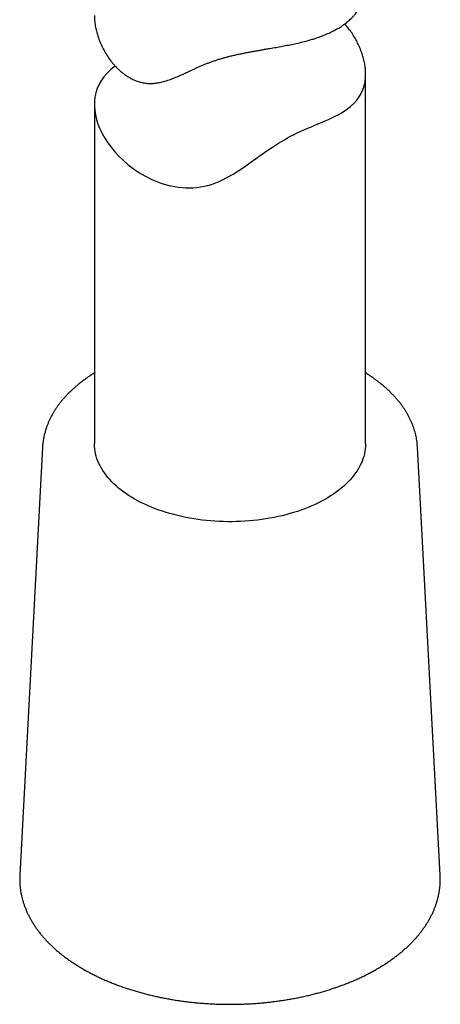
# Model space of a CAD drawing. Header units: millimetres. Extents: x 8 to 958, y 12 to 1032.
# Tile 4 of 27: x 900 to 924, y 143 to 198. Entities that reach past the tile are written whole.
import ezdxf

# ---------------------------------------------------------------- set-up
doc = ezdxf.new("R2010")
doc.units = ezdxf.units.MM

msp = doc.modelspace()

# ---------------------------------------------------------------- linework, layer by layer
at = {"color": 7, "linetype": 'Continuous', "lineweight": 30}
for p, q in [((919.56, 174.111), (919.56, 194.527)), ((904.56, 192.841), (904.56, 174.111)), ((901.694, 173.904), (900.438, 150.246)), ((923.682, 150.246), (922.426, 173.904)), ((922.426, 173.901), (922.426, 173.904)), ((923.682, 150.246), (923.682, 150.239))]:
    msp.add_line(p, q, dxfattribs=at)
at = {"color": 7, "linetype": 'Continuous', "lineweight": 30, "flags": 128}
for points in [[(905.715, 194.973), (905.655, 194.931), (905.444, 194.756), (905.253, 194.569), (905.083, 194.37), (904.935, 194.159), (904.813, 193.942), (904.72, 193.729), (904.646, 193.501), (904.594, 193.266), (904.566, 193.021), (904.561, 192.769), (904.579, 192.517), (904.617, 192.273), (904.678, 192.019), (904.76, 191.762), (904.865, 191.503), (904.991, 191.242), (905.135, 190.987), (905.298, 190.736), (905.486, 190.481), (905.694, 190.23), (905.922, 189.983), (906.171, 189.744), (906.432, 189.519), (906.714, 189.303), (907.022, 189.094), (907.348, 188.9), (907.693, 188.725), (907.872, 188.645), (908.055, 188.571), (908.238, 188.504), (908.424, 188.444), (908.615, 188.39), (908.809, 188.344), (909.006, 188.306), (909.205, 188.276), (909.408, 188.254), (909.612, 188.242), (909.818, 188.239), (910.024, 188.246), (910.226, 188.263), (910.427, 188.29), (910.629, 188.326), (910.828, 188.373), (911.028, 188.43), (911.224, 188.496), (911.419, 188.573), (911.61, 188.658), (911.929, 188.821), (912.241, 189.002), (912.549, 189.197), (912.855, 189.403), (913.16, 189.617), (913.467, 189.837), (913.778, 190.058), (914.094, 190.281), (914.411, 190.495), (914.573, 190.6), (914.736, 190.703), (914.902, 190.804), (915.07, 190.902), (915.24, 190.997), (915.411, 191.088), (915.577, 191.173), (915.743, 191.253), (915.909, 191.332), (916.074, 191.406), (916.238, 191.479), (916.399, 191.549), (916.558, 191.617), (916.715, 191.683), (916.924, 191.771), (917.126, 191.856), (917.323, 191.941), (917.512, 192.025), (917.695, 192.11), (917.871, 192.196), (918.04, 192.284), (918.2, 192.374), (918.341, 192.459), (918.474, 192.547), (918.601, 192.638), (918.721, 192.733), (918.91, 192.905), (919.077, 193.091), (919.207, 193.271), (919.317, 193.46), (919.407, 193.661), (919.477, 193.874), (919.526, 194.099), (919.526, 194.099)], [(919.56, 174.111), (919.559, 174.073), (919.554, 173.937), (919.54, 173.8), (919.52, 173.664), (919.492, 173.528), (919.456, 173.393), (919.413, 173.259), (919.363, 173.125), (919.305, 172.992), (919.24, 172.861), (919.169, 172.731), (919.089, 172.602), (919.003, 172.475), (918.911, 172.349), (918.811, 172.225), (918.704, 172.103), (918.591, 171.983), (918.472, 171.865), (918.345, 171.749), (918.213, 171.636), (918.075, 171.525), (917.93, 171.416), (917.78, 171.311), (917.624, 171.208), (917.463, 171.108), (917.296, 171.011), (917.124, 170.917), (916.946, 170.826), (916.764, 170.739), (916.578, 170.655), (916.386, 170.574), (916.191, 170.497), (915.991, 170.424), (915.788, 170.354), (915.58, 170.288), (915.369, 170.226), (915.155, 170.167), (914.938, 170.113), (914.718, 170.062), (914.495, 170.016), (914.27, 169.974), (914.043, 169.935), (913.813, 169.901), (913.582, 169.871), (913.35, 169.846), (913.116, 169.824), (912.881, 169.807), (912.645, 169.794), (912.409, 169.786), (912.172, 169.782), (911.935, 169.782), (911.699, 169.786), (911.462, 169.795), (911.227, 169.808), (910.992, 169.825), (910.758, 169.847), (910.526, 169.873), (910.295, 169.903), (910.065, 169.937), (909.838, 169.976), (909.613, 170.018), (909.39, 170.065), (909.171, 170.115), (908.953, 170.17), (908.74, 170.229), (908.529, 170.291), (908.322, 170.357), (908.118, 170.427), (907.919, 170.501), (907.724, 170.578), (907.533, 170.659), (907.346, 170.743), (907.164, 170.831), (906.987, 170.922), (906.815, 171.016), (906.649, 171.113), (906.487, 171.213), (906.332, 171.316), (906.182, 171.422), (906.038, 171.53), (905.9, 171.641), (905.768, 171.755), (905.642, 171.87), (905.523, 171.989), (905.41, 172.109), (905.304, 172.231), (905.204, 172.355), (905.112, 172.481), (905.026, 172.608), (904.947, 172.737), (904.876, 172.867), (904.811, 172.999), (904.754, 173.132), (904.704, 173.265), (904.662, 173.4), (904.626, 173.535), (904.599, 173.671), (904.578, 173.807), (904.565, 173.943), (904.56, 174.08), (904.56, 174.111)]]:
    msp.add_lwpolyline(points, dxfattribs=at)
at = {"color": 7, "linetype": 'Continuous', "lineweight": 30}
for points, knots in [([(904.561, 197.768), (904.56, 197.76), (904.557, 197.67), (904.571, 197.479), (904.605, 197.196), (904.666, 196.914), (904.742, 196.649), (904.832, 196.393), (904.943, 196.13), (905.083, 195.852), (905.25, 195.567), (905.443, 195.291), (905.621, 195.073), (905.772, 194.91), (905.896, 194.786), (906.027, 194.669), (906.167, 194.555), (906.318, 194.446), (906.493, 194.335), (906.696, 194.227), (906.889, 194.147), (907.053, 194.094), (907.182, 194.061), (907.316, 194.035), (907.485, 194.014), (907.693, 194.007), (907.938, 194.024), (908.198, 194.067), (908.475, 194.137), (908.769, 194.234), (909.066, 194.351), (909.358, 194.477), (909.645, 194.609), (909.939, 194.746), (910.251, 194.889), (910.527, 195.01), (910.764, 195.107), (910.941, 195.176), (911.118, 195.24), (911.299, 195.301), (911.491, 195.361), (911.692, 195.42), (911.897, 195.476), (912.112, 195.531), (912.336, 195.584), (912.555, 195.632), (912.761, 195.675), (912.96, 195.715), (913.166, 195.754), (913.379, 195.793), (913.591, 195.831), (913.81, 195.869), (914.033, 195.907), (914.303, 195.954), (914.611, 196.007), (914.958, 196.07), (915.301, 196.135), (915.647, 196.207), (915.991, 196.285), (916.292, 196.362), (916.548, 196.435), (916.753, 196.498), (916.945, 196.562), (917.123, 196.626), (917.296, 196.693), (917.507, 196.782), (917.748, 196.896), (918.007, 197.036), (918.245, 197.185), (918.464, 197.344), (918.668, 197.515), (918.827, 197.672), (918.948, 197.809), (919.037, 197.921), (919.12, 198.036), (919.213, 198.181), (919.308, 198.356), (919.4, 198.568), (919.472, 198.791), (919.526, 199.033), (919.556, 199.264), (919.557, 199.421), (919.557, 199.485)], [0, 0, 0, 0, 0.001534, 0.01753, 0.035602, 0.053745, 0.068468, 0.083226, 0.099414, 0.115646, 0.133917, 0.152252, 0.16888, 0.177992, 0.187105, 0.196266, 0.205427, 0.215424, 0.225443, 0.238007, 0.251798, 0.258743, 0.265688, 0.273277, 0.280885, 0.293441, 0.307231, 0.321096, 0.336192, 0.353102, 0.370056, 0.385735, 0.401431, 0.417223, 0.433036, 0.450322, 0.459002, 0.467681, 0.475702, 0.483736, 0.492564, 0.501392, 0.510293, 0.519195, 0.528927, 0.538683, 0.546692, 0.554713, 0.563519, 0.572324, 0.581186, 0.590048, 0.599711, 0.609389, 0.624371, 0.639403, 0.654913, 0.67047, 0.687059, 0.703698, 0.714803, 0.725922, 0.735707, 0.745491, 0.755314, 0.765138, 0.782268, 0.799451, 0.81576, 0.832115, 0.849005, 0.865949, 0.87552, 0.88509, 0.894701, 0.904312, 0.920099, 0.935932, 0.952281, 0.968681, 0.987204, 1, 1, 1, 1]), ([(919.526, 194.099), (919.536, 194.175), (919.557, 194.33), (919.563, 194.576), (919.548, 194.833), (919.51, 195.098), (919.451, 195.369), (919.371, 195.639), (919.272, 195.909), (919.153, 196.18), (919.013, 196.451), (918.853, 196.719), (918.672, 196.979), (918.52, 197.174), (918.426, 197.278), (918.404, 197.304)], [0, 0, 0, 0, 0.078935, 0.160267, 0.241897, 0.324275, 0.406939, 0.488174, 0.566991, 0.648089, 0.729415, 0.81132, 0.893456, 0.974093, 1, 1, 1, 1]), ([(904.56, 178.003), (904.552, 177.998), (904.482, 177.955), (904.355, 177.872), (904.179, 177.754), (904.008, 177.632), (903.843, 177.507), (903.683, 177.38), (903.528, 177.251), (903.379, 177.118), (903.236, 176.984), (903.098, 176.847), (902.967, 176.708), (902.841, 176.566), (902.721, 176.423), (902.608, 176.278), (902.501, 176.131), (902.401, 175.982), (902.307, 175.832), (902.219, 175.681), (902.138, 175.528), (902.064, 175.374), (901.996, 175.219), (901.935, 175.063), (901.881, 174.906), (901.833, 174.749), (901.792, 174.591), (901.762, 174.45), (901.746, 174.363), (901.74, 174.328)], [0, 0, 0, 0, 0.005114, 0.044467, 0.083821, 0.123172, 0.162516, 0.201848, 0.241162, 0.280453, 0.319714, 0.358938, 0.398116, 0.43724, 0.476302, 0.515292, 0.554202, 0.593023, 0.631748, 0.670368, 0.708879, 0.747277, 0.785557, 0.823721, 0.86177, 0.899707, 0.937539, 0.975274, 1, 1, 1, 1]), ([(922.425, 173.9), (922.425, 173.915), (922.422, 173.983), (922.41, 174.104), (922.391, 174.262), (922.364, 174.42), (922.33, 174.578), (922.29, 174.735), (922.244, 174.892), (922.19, 175.047), (922.13, 175.202), (922.064, 175.356), (921.991, 175.509), (921.911, 175.661), (921.825, 175.812), (921.732, 175.961), (921.633, 176.109), (921.528, 176.255), (921.416, 176.4), (921.298, 176.543), (921.174, 176.684), (921.044, 176.823), (920.908, 176.96), (920.767, 177.094), (920.619, 177.226), (920.466, 177.356), (920.307, 177.484), (920.143, 177.608), (919.974, 177.731), (919.799, 177.85), (919.661, 177.94), (919.58, 177.99), (919.56, 178.003)], [0, 0, 0, 0, 0.009507, 0.043514, 0.077541, 0.111601, 0.14571, 0.17988, 0.214123, 0.248448, 0.282865, 0.317379, 0.351993, 0.386711, 0.421533, 0.456455, 0.491476, 0.526591, 0.561793, 0.597076, 0.632433, 0.667856, 0.703337, 0.738869, 0.774444, 0.810056, 0.845697, 0.881361, 0.917044, 0.952739, 0.988443, 1, 1, 1, 1]), ([(901.74, 174.328), (901.736, 174.298), (901.722, 174.216), (901.707, 174.08), (901.696, 173.969), (901.694, 173.911), (901.694, 173.906)], [0, 0, 0, 0, 0.212181, 0.589136, 0.96565, 1, 1, 1, 1]), ([(900.438, 150.244), (900.437, 150.227), (900.433, 150.154), (900.431, 150.025), (900.434, 149.857), (900.444, 149.689), (900.461, 149.522), (900.484, 149.355), (900.514, 149.188), (900.55, 149.022), (900.594, 148.857), (900.643, 148.692), (900.7, 148.528), (900.763, 148.364), (900.833, 148.202), (900.909, 148.04), (900.992, 147.88), (901.081, 147.721), (901.177, 147.563), (901.279, 147.406), (901.387, 147.251), (901.502, 147.098), (901.623, 146.946), (901.75, 146.797), (901.883, 146.649), (902.023, 146.503), (902.168, 146.359), (902.319, 146.218), (902.475, 146.079), (902.638, 145.942), (902.805, 145.808), (902.979, 145.676), (903.157, 145.547), (903.341, 145.42), (903.529, 145.297), (903.722, 145.176), (903.921, 145.058), (904.124, 144.943), (904.331, 144.832), (904.543, 144.723), (904.759, 144.617), (904.979, 144.515), (905.203, 144.416), (905.431, 144.32), (905.663, 144.228), (905.899, 144.138), (906.138, 144.053), (906.38, 143.97), (906.625, 143.892), (906.874, 143.817), (907.125, 143.745), (907.379, 143.677), (907.636, 143.613), (907.896, 143.552), (908.157, 143.495), (908.421, 143.442), (908.687, 143.392), (908.955, 143.347), (909.224, 143.305), (909.495, 143.267), (909.768, 143.232), (910.042, 143.202), (910.317, 143.176), (910.593, 143.153), (910.869, 143.134), (911.147, 143.119), (911.425, 143.108), (911.703, 143.101), (911.982, 143.098), (912.26, 143.099), (912.539, 143.104), (912.817, 143.113), (913.094, 143.125), (913.372, 143.142), (913.648, 143.162), (913.924, 143.187), (914.198, 143.215), (914.471, 143.247), (914.743, 143.283), (915.014, 143.323), (915.282, 143.366), (915.549, 143.414), (915.814, 143.465), (916.077, 143.52), (916.338, 143.578), (916.596, 143.64), (916.852, 143.706), (917.105, 143.776), (917.355, 143.849), (917.602, 143.926), (917.846, 144.006), (918.087, 144.09), (918.324, 144.177), (918.558, 144.268), (918.788, 144.362), (919.015, 144.459), (919.237, 144.559), (919.456, 144.663), (919.67, 144.77), (919.88, 144.88), (920.086, 144.994), (920.287, 145.11), (920.483, 145.229), (920.674, 145.351), (920.861, 145.476), (921.042, 145.604), (921.219, 145.734), (921.39, 145.867), (921.555, 146.003), (921.715, 146.141), (921.87, 146.282), (922.019, 146.425), (922.162, 146.57), (922.299, 146.717), (922.43, 146.866), (922.554, 147.018), (922.673, 147.171), (922.786, 147.326), (922.891, 147.482), (922.991, 147.641), (923.084, 147.8), (923.171, 147.961), (923.25, 148.123), (923.324, 148.286), (923.39, 148.45), (923.45, 148.614), (923.504, 148.78), (923.55, 148.946), (923.59, 149.113), (923.615, 149.24), (923.627, 149.312), (923.63, 149.328)], [0, 0, 0, 0, 0.002347, 0.009921, 0.017492, 0.025063, 0.032635, 0.040213, 0.047798, 0.055393, 0.063, 0.070622, 0.07826, 0.085915, 0.09359, 0.101283, 0.108996, 0.116729, 0.124481, 0.132252, 0.140041, 0.147847, 0.155669, 0.163505, 0.171354, 0.179215, 0.187087, 0.194967, 0.202855, 0.210749, 0.218649, 0.226553, 0.23446, 0.242369, 0.25028, 0.258192, 0.266104, 0.274016, 0.281928, 0.289838, 0.297747, 0.305654, 0.313559, 0.321463, 0.329365, 0.337265, 0.345162, 0.353058, 0.360952, 0.368843, 0.376733, 0.384621, 0.392506, 0.40039, 0.408273, 0.416153, 0.424033, 0.431911, 0.439787, 0.447662, 0.455537, 0.46341, 0.471282, 0.479154, 0.487025, 0.494896, 0.502766, 0.510636, 0.518505, 0.526375, 0.534245, 0.542114, 0.549984, 0.557855, 0.565726, 0.573598, 0.58147, 0.589343, 0.597217, 0.605092, 0.612969, 0.620846, 0.628726, 0.636606, 0.644489, 0.652373, 0.660258, 0.668146, 0.676036, 0.683928, 0.691822, 0.699718, 0.707617, 0.715517, 0.72342, 0.731326, 0.739233, 0.747143, 0.755055, 0.762968, 0.770884, 0.7788, 0.786718, 0.794637, 0.802556, 0.810475, 0.818392, 0.826308, 0.834222, 0.842132, 0.850037, 0.857937, 0.86583, 0.873715, 0.881591, 0.889455, 0.897307, 0.905146, 0.912969, 0.920775, 0.928564, 0.936334, 0.944085, 0.951815, 0.959526, 0.967216, 0.974887, 0.982539, 0.990173, 0.997792, 1, 1, 1, 1]), ([(923.63, 149.328), (923.635, 149.36), (923.649, 149.446), (923.666, 149.589), (923.68, 149.757), (923.687, 149.925), (923.688, 150.085), (923.684, 150.19), (923.682, 150.238)], [0, 0, 0, 0, 0.103069, 0.287501, 0.471745, 0.655812, 0.839771, 1, 1, 1, 1])]:
    msp.add_open_spline(points, degree=3, knots=knots, dxfattribs=at)

doc.saveas('drawing.dxf')
